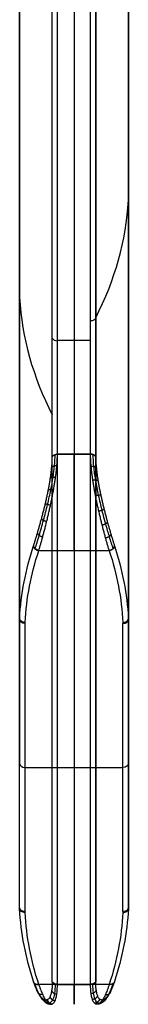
# Model space of a CAD drawing. Header units: centimetres. Extents: x -11 to 25.4, y -15 to 20.7.
# Tile 200 of 256: x 14.1 to 14.5, y -7.2 to -3.6. Entities that reach past the tile are written whole.
import ezdxf

# ---------------------------------------------------------------- set-up
doc = ezdxf.new("R2010")
doc.units = ezdxf.units.CM
doc.layers.add('Default', color=7, linetype='Continuous', true_color=0x000000)

msp = doc.modelspace()

# ---------------------------------------------------------------- linework, layer by layer
at = {"layer": 'Default'}
for p, q in [((14.51, -6.3498, 6.3498), (14.51, 1.1981, -1.1981)), ((14.31, -0.4888, 2.4333), (14.31, -5.2149, 7.1595)), ((14.3899, -1.6074, 3.5334), (14.3899, -5.2242, 7.1502)), ((14.11, -2.1213, 2.1213), (14.11, -6.3498, 6.3498)), ((14.31, -2.4333, 0.4888), (14.31, -7.1595, 5.2149)), ((14.11, -3.6738, 4.7305), (14.11, -4.7305, 3.6738)), ((14.3899, -7.1502, 5.2242), (14.3899, -3.9506, 2.0246)), ((14.2489, -4.7964, 2.8518), (14.3711, -4.7964, 2.8518)), ((14.3711, -5.2149, 7.1595), (14.2489, -5.2149, 7.1595)), ((14.31, -5.5685, 7.1595), (14.31, -7.1595, 5.5685)), ((14.13, -6.364, 6.364), (14.49, -6.364, 6.364)), ((14.2489, -7.1595, 5.2149), (14.3711, -7.1595, 5.2149))]:
    msp.add_line(p, q, dxfattribs=at)
at = {"layer": 'Default', "extrusion": (0, 0.707107, -0.707107)}
for centre, radius, start, end in [((-14.26, 0.7471, -5.9393), 0.15, 0, 2.2262), ((-14.36, -0.7471, -5.2653), 0.15, 180, 182.2262), ((-14.26, -0.7471, -5.9393), 0.15, 357.7738, 0), ((-14.3711, -1.355, -5.3085), 0.02, 199.7761, 270), ((-14.26, 0.7471, -9), 0.13, 0.0078, 2.2262), ((-14.36, 0.7471, -9), 0.13, 177.7738, 179.9943), ((-14.26, -0.7471, -9), 0.13, 357.7738, 359.9972), ((-14.36, -0.7471, -9), 0.13, 180.0039, 182.2262)]:
    msp.add_arc(centre, radius, start, end, dxfattribs=at)
at = {"layer": 'Default', "extrusion": (0, -0.707107, 0.707107)}
for centre, radius, start, end in [((12.5114, -0.6753, 5.305), 2, 339.9254, 357.7738), ((16.1086, -0.6753, 5.8087), 2, 182.2262, 200.0776), ((14.2489, -1.355, 5.4114), 0.02, 200.0776, 270)]:
    msp.add_arc(centre, radius, start, end, dxfattribs=at)
at = {"layer": 'Default', "extrusion": (5.96678e-09, 0.707107, -0.707107)}
msp.add_arc((-14.2489, 1.355, -8.75), 0.02, 20.0776, 90, dxfattribs=at)
at = {"layer": 'Default', "extrusion": (-1, 0, 0)}
msp.add_arc((5.3917, 6.9827, -14.31), 0.25, 45, 135, dxfattribs=at)
at = {"layer": 'Default', "extrusion": (3.84105e-07, 0.707107, -0.707106)}
msp.add_arc((-14.3711, 1.355, -8.75), 0.02, 90, 159.9223, dxfattribs=at)
at = {"layer": 'Default', "extrusion": (3.86401e-11, 0.707107, -0.707107)}
msp.add_arc((-16.1086, 0.6753, -8.98), 2, 2.2262, 13.1283, dxfattribs=at)
at = {"layer": 'Default', "extrusion": (-0.227131, -0.688625, -0.688627)}
msp.add_arc((15.2065, 5.7548, -4.3164), 0.02, 77.2035, 167.2035, dxfattribs=at)
at = {"layer": 'Default', "extrusion": (-0.227132, 0.688626, 0.688626)}
msp.add_arc((-11.9732, 11.9282, -2.1841), 0.02, 77.2034, 167.2034, dxfattribs=at)
at = {"layer": 'Default', "extrusion": (-1.90205e-11, 0.707107, -0.707107)}
msp.add_arc((-12.5114, 0.6753, -8.98), 2, 166.8717, 177.7738, dxfattribs=at)
at = {"layer": 'Default', "extrusion": (-1.981e-11, 0.707107, -0.707107)}
msp.add_arc((-16.1086, 0.6753, -9), 1.98, 2.2262, 13.1283, dxfattribs=at)
at = {"layer": 'Default', "extrusion": (-7.21506e-14, 0.707107, -0.707107)}
msp.add_arc((-12.5114, 0.6753, -9), 1.98, 166.8717, 177.7738, dxfattribs=at)
at = {"layer": 'Default', "extrusion": (-8.37383e-14, 0.707107, -0.707107)}
msp.add_arc((-14.26, 0.7471, -8.98), 0.15, 0, 2.2262, dxfattribs=at)
at = {"layer": 'Default', "extrusion": (-3.5371e-11, -0.707107, -0.707107)}
for centre, start, end in [((14.13, 8.98, -0.7471), 90, 180), ((14.49, 8.98, 0.7471), 360, 90)]:
    msp.add_arc(centre, 0.02, start, end, dxfattribs=at)
at = {"layer": 'Default', "extrusion": (-0.038845, -0.706573, -0.706573)}
msp.add_arc((14.4282, 8.4263, -1.3005), 0.02, 87.7755, 177.7755, dxfattribs=at)
at = {"layer": 'Default', "extrusion": (-3.01446e-13, 0.707107, -0.707107)}
msp.add_arc((-14.26, 0.7471, -9), 0.13, 360, 2.2262, dxfattribs=at)
at = {"layer": 'Default', "extrusion": (-0.038845, 0.706573, 0.706573)}
msp.add_arc((-14.1487, 9.5364, 0.1888), 0.02, 87.7755, 177.7755, dxfattribs=at)
at = {"layer": 'Default', "extrusion": (-5.17889e-12, 0.707107, -0.707107)}
msp.add_arc((-14.36, 0.7471, -9), 0.13, 177.7738, 180, dxfattribs=at)
at = {"layer": 'Default', "extrusion": (-3.5371e-11, 0.707107, 0.707107)}
msp.add_arc((-14.49, 8.98, 0.7471), 0.02, 90, 180, dxfattribs=at)
at = {"layer": 'Default', "extrusion": (4.39123e-12, 0.707107, -0.707107)}
msp.add_arc((-14.36, 0.7471, -8.98), 0.15, 177.7738, 180, dxfattribs=at)
at = {"layer": 'Default', "extrusion": (0, 0.707107, 0.707107)}
msp.add_arc((-14.13, 8.98), 0.02, 0, 90, dxfattribs=at)
at = {"layer": 'Default', "extrusion": (0, -0.707107, -0.707107)}
msp.add_arc((14.49, 8.98), 0.02, 360, 90, dxfattribs=at)
at = {"layer": 'Default', "extrusion": (-4.39123e-12, 0.707107, -0.707107)}
msp.add_arc((-14.26, -0.7471, -8.98), 0.15, 357.7738, 0, dxfattribs=at)
at = {"layer": 'Default', "extrusion": (3.5371e-11, -0.707107, -0.707107)}
msp.add_arc((14.13, 8.98, 0.7471), 0.02, 90, 180, dxfattribs=at)
at = {"layer": 'Default', "extrusion": (3.8625e-11, 0.707107, -0.707107)}
msp.add_arc((-16.1086, -0.6753, -8.98), 2, 346.8717, 357.7738, dxfattribs=at)
at = {"layer": 'Default', "extrusion": (0.038845, -0.706573, -0.706573)}
msp.add_arc((13.731, 9.5202, 1.3005), 0.02, 92.2245, 182.2245, dxfattribs=at)
at = {"layer": 'Default', "extrusion": (-1.57106e-11, 0.707107, -0.707107)}
msp.add_arc((-14.26, -0.7471, -9), 0.13, 357.7738, 0, dxfattribs=at)
at = {"layer": 'Default', "extrusion": (-4.22405e-14, 0.707107, -0.707107)}
msp.add_arc((-16.1086, -0.6753, -9), 1.98, 346.8717, 357.7738, dxfattribs=at)
at = {"layer": 'Default', "extrusion": (1.97905e-11, 0.707107, -0.707107)}
msp.add_arc((-12.5114, -0.6753, -9), 1.98, 182.2262, 193.1283, dxfattribs=at)
at = {"layer": 'Default', "extrusion": (-3.86725e-11, 0.707107, -0.707107)}
msp.add_arc((-12.5114, -0.6753, -8.98), 2, 182.2262, 193.1283, dxfattribs=at)
at = {"layer": 'Default', "extrusion": (0.038845, 0.706573, 0.706573)}
msp.add_arc((-14.8458, 8.4101, -0.1888), 0.02, 92.2245, 182.2245, dxfattribs=at)
at = {"layer": 'Default', "extrusion": (-5.17502e-12, 0.707107, -0.707107)}
msp.add_arc((-14.36, -0.7471, -9), 0.13, 180, 182.2262, dxfattribs=at)
at = {"layer": 'Default', "extrusion": (-3.34953e-15, 0.707107, -0.707107)}
msp.add_arc((-14.36, -0.7471, -8.98), 0.15, 180, 182.2262, dxfattribs=at)
at = {"layer": 'Default', "extrusion": (0.227132, -0.688626, -0.688626)}
msp.add_arc((11.2286, 11.7591, 4.3164), 0.02, 102.7966, 192.7966, dxfattribs=at)
at = {"layer": 'Default', "extrusion": (-3.84105e-07, 0.707106, -0.707107)}
msp.add_arc((-14.2489, -1.355, -8.75), 0.02, 270, 339.9224, dxfattribs=at)
at = {"layer": 'Default', "extrusion": (-5.96658e-09, 0.707107, -0.707107)}
msp.add_arc((-14.3711, -1.355, -8.75), 0.02, 200.0776, 270, dxfattribs=at)
at = {"layer": 'Default', "extrusion": (-0.227131, -0.688627, -0.688625)}
msp.add_arc((15.9511, 5.5857, -2.1841), 0.02, 347.2035, 77.2035, dxfattribs=at)
at = {"layer": 'Default', "extrusion": (1, 0, 0)}
msp.add_arc((-6.9827, 5.3917, 14.31), 0.25, 135, 225, dxfattribs=at)
at = {"layer": 'Default'}
for points, knots in [([(14.3899, -5.2242, 7.1502), (14.3899, -4.6883, 6.6143), (14.3898, -3.6129, 5.5389), (14.3901, -1.9894, 3.9146), (14.3896, -0.8988, 2.8256), (14.3897, -0.3521, 2.2788)], [-68.896241, -68.896241, -68.896241, -68.896241, -45.930827, -22.965413, 0, 0, 0, 0]), ([(14.1666, -5.5621, 7.1576), (14.1666, -5.5621, 7.1576), (14.1715, -5.5472, 7.1724), (14.1818, -5.5143, 7.1978), (14.1979, -5.4583, 7.222), (14.2128, -5.4009, 7.2315), (14.2249, -5.347, 7.2278), (14.2335, -5.2991, 7.2142), (14.2391, -5.255, 7.1917), (14.2405, -5.2287, 7.1706), (14.2405, -5.2162, 7.1581), (14.2405, -5.2162, 7.1581)], [0, 0, 0, 0, 0, 0.165092, 0.323906, 0.479906, 0.62126, 0.74477, 0.865102, 1, 1, 1, 1, 1]), ([(14.3795, -5.2162, 7.1581), (14.3795, -5.2162, 7.1581), (14.3795, -5.2295, 7.1714), (14.3811, -5.259, 7.1948), (14.3881, -5.3101, 7.2189), (14.3989, -5.3652, 7.2306), (14.412, -5.42, 7.2295), (14.4258, -5.4715, 7.217), (14.4399, -5.5197, 7.1938), (14.4489, -5.5484, 7.1712), (14.4534, -5.5621, 7.1576), (14.4534, -5.5621, 7.1576)], [0, 0, 0, 0, 0, 0.14331, 0.285172, 0.431823, 0.578159, 0.714279, 0.848733, 1, 1, 1, 1, 1]), ([(14.2405, -7.1581, 5.2162), (14.2405, -7.1581, 5.2162), (14.2405, -7.1714, 5.2295), (14.2389, -7.1948, 5.259), (14.2319, -7.2189, 5.3101), (14.2211, -7.2306, 5.3652), (14.208, -7.2295, 5.42), (14.1942, -7.217, 5.4715), (14.1801, -7.1938, 5.5197), (14.1711, -7.1712, 5.5484), (14.1666, -7.1576, 5.5621), (14.1666, -7.1576, 5.5621)], [0, 0, 0, 0, 0, 0.14331, 0.285172, 0.431823, 0.578159, 0.714279, 0.848733, 1, 1, 1, 1, 1]), ([(14.4534, -7.1576, 5.5621), (14.4534, -7.1576, 5.5621), (14.4485, -7.1724, 5.5472), (14.4382, -7.1978, 5.5143), (14.4221, -7.222, 5.4583), (14.4072, -7.2315, 5.4009), (14.3951, -7.2278, 5.347), (14.3865, -7.2142, 5.2991), (14.3809, -7.1917, 5.255), (14.3795, -7.1706, 5.2287), (14.3795, -7.1581, 5.2162), (14.3795, -7.1581, 5.2162)], [0, 0, 0, 0, 0, 0.165092, 0.323906, 0.479906, 0.62126, 0.74477, 0.865102, 1, 1, 1, 1, 1])]:
    msp.add_open_spline(points, degree=3, knots=knots, dxfattribs=at)
for points, degree in [([(14.2489, -5.2149, 7.1595), (14.249, -2.8519, 4.7964), (14.2491, -0.4888, 2.4333)], 2), ([(14.3711, -5.2149, 7.1595), (14.3711, -2.8518, 4.7964), (14.3711, -0.4888, 2.4333)], 2), ([(14.5099, -5.8174, 6.8822), (14.5099, -3.1907, 4.2556), (14.5099, -0.5641, 1.6289)], 2), ([(14.51, -5.8215, 6.8781), (14.51, -3.1948, 4.2515), (14.51, -0.5682, 1.6248)], 2), ([(14.2301, -5.2242, 7.1502), (14.2301, -3.0196, 4.9455), (14.2301, -0.8149, 2.7409)], 2), ([(14.1101, -5.8174, 6.8822), (14.1101, -3.6663, 4.7311), (14.1101, -1.5152, 2.58)], 2), ([(14.11, -5.8215, 6.8781), (14.11, -3.6738, 4.7305), (14.11, -1.5262, 2.5828)], 2), ([(14.51, -1.6248, 0.5682), (14.51, -4.2515, 3.1948), (14.51, -6.8781, 5.8215)], 2), ([(14.5099, -1.6289, 0.564), (14.5099, -4.2556, 3.1907), (14.5099, -6.8822, 5.8174)], 2), ([(14.3895, -2.279, 0.3519), (14.3895, -2.8257, 0.8987), (14.39, -3.9147, 1.9893), (14.3898, -5.539, 3.6129), (14.3899, -6.6143, 4.6883), (14.3899, -7.1502, 5.2242)], 3), ([(14.2489, -7.1595, 5.2149), (14.249, -4.7964, 2.8519), (14.2491, -2.4333, 0.4888)], 2), ([(14.3711, -7.1595, 5.2149), (14.3711, -4.7964, 2.8518), (14.3711, -2.4333, 0.4888)], 2), ([(14.11, -6.8781, 5.8215), (14.11, -4.7305, 3.6738), (14.11, -2.5828, 1.5262)], 2), ([(14.1101, -6.8822, 5.8174), (14.1101, -4.7311, 3.6663), (14.1101, -2.58, 1.5152)], 2), ([(14.2301, -7.1502, 5.2242), (14.2301, -4.9455, 3.0196), (14.2301, -2.7409, 0.8149)], 2), ([(14.1609, -5.5511, 7.1485), (14.162, -5.5476, 7.152), (14.1644, -5.5405, 7.1587), (14.168, -5.529, 7.1682), (14.1717, -5.5169, 7.177), (14.1756, -5.5042, 7.185), (14.1794, -5.491, 7.1922), (14.1834, -5.4774, 7.1985), (14.1873, -5.4634, 7.204), (14.1912, -5.4491, 7.2085), (14.195, -5.4345, 7.2121), (14.1988, -5.4198, 7.2148), (14.2025, -5.4051, 7.2164), (14.206, -5.3903, 7.2172), (14.2093, -5.3756, 7.217), (14.2125, -5.361, 7.2158), (14.2155, -5.3466, 7.2138), (14.2182, -5.3324, 7.2109), (14.2207, -5.3186, 7.2071), (14.2229, -5.3051, 7.2025), (14.2248, -5.292, 7.1971), (14.2265, -5.2794, 7.1909), (14.2278, -5.2672, 7.1841), (14.2289, -5.2555, 7.1765), (14.2296, -5.2444, 7.1683), (14.23, -5.2339, 7.1595), (14.2301, -5.2274, 7.1533), (14.2301, -5.2242, 7.1502)], 3), ([(14.1804, -5.5685, 7.1595), (14.1815, -5.5647, 7.1632), (14.1838, -5.557, 7.1704), (14.1874, -5.5447, 7.1806), (14.1911, -5.5318, 7.19), (14.1948, -5.5182, 7.1985), (14.1986, -5.5041, 7.2062), (14.2025, -5.4896, 7.2129), (14.2063, -5.4747, 7.2187), (14.2101, -5.4594, 7.2235), (14.2139, -5.4438, 7.2274), (14.2176, -5.4281, 7.2302), (14.2212, -5.4122, 7.232), (14.2247, -5.3963, 7.2328), (14.228, -5.3805, 7.2326), (14.2312, -5.3647, 7.2314), (14.2341, -5.3492, 7.2292), (14.2368, -5.3338, 7.2261), (14.2393, -5.3188, 7.222), (14.2415, -5.3041, 7.217), (14.2435, -5.2898, 7.2111), (14.2451, -5.2759, 7.2044), (14.2465, -5.2626, 7.197), (14.2476, -5.2498, 7.1887), (14.2484, -5.2375, 7.1797), (14.2488, -5.2258, 7.1699), (14.2489, -5.2185, 7.163), (14.2489, -5.2149, 7.1595)], 3), ([(14.2489, -5.2149, 7.1595), (14.31, -5.2149, 7.1595), (14.3711, -5.2149, 7.1595)], 2), ([(14.4396, -5.5685, 7.1595), (14.4385, -5.5647, 7.1632), (14.4362, -5.557, 7.1704), (14.4326, -5.5447, 7.1806), (14.4289, -5.5317, 7.19), (14.4252, -5.5182, 7.1985), (14.4214, -5.5041, 7.2062), (14.4175, -5.4895, 7.2129), (14.4137, -5.4746, 7.2187), (14.4098, -5.4593, 7.2236), (14.4061, -5.4437, 7.2274), (14.4023, -5.4279, 7.2302), (14.3987, -5.4121, 7.232), (14.3953, -5.3962, 7.2328), (14.3919, -5.3803, 7.2326), (14.3888, -5.3646, 7.2314), (14.3859, -5.349, 7.2292), (14.3831, -5.3337, 7.226), (14.3807, -5.3187, 7.2219), (14.3784, -5.304, 7.217), (14.3765, -5.2897, 7.2111), (14.3748, -5.2759, 7.2044), (14.3735, -5.2626, 7.1969), (14.3724, -5.2497, 7.1887), (14.3716, -5.2375, 7.1797), (14.3712, -5.2258, 7.1699), (14.3711, -5.2185, 7.163), (14.3711, -5.2149, 7.1595)], 3), ([(14.3899, -5.2242, 7.1502), (14.3899, -5.2274, 7.1533), (14.39, -5.2339, 7.1595), (14.3904, -5.2443, 7.1682), (14.3911, -5.2554, 7.1764), (14.3922, -5.267, 7.184), (14.3935, -5.2792, 7.1908), (14.3952, -5.2918, 7.197), (14.3971, -5.3049, 7.2024), (14.3993, -5.3183, 7.207), (14.4018, -5.3322, 7.2108), (14.4045, -5.3463, 7.2137), (14.4074, -5.3606, 7.2158), (14.4106, -5.3752, 7.217), (14.4139, -5.3899, 7.2172), (14.4174, -5.4047, 7.2165), (14.4211, -5.4195, 7.2148), (14.4249, -5.4342, 7.2122), (14.4287, -5.4488, 7.2086), (14.4326, -5.4631, 7.2041), (14.4366, -5.4772, 7.1986), (14.4405, -5.4908, 7.1923), (14.4444, -5.5041, 7.1851), (14.4482, -5.5168, 7.1771), (14.452, -5.5289, 7.1683), (14.4556, -5.5404, 7.1588), (14.458, -5.5476, 7.152), (14.4591, -5.5511, 7.1485)], 3), ([(14.1804, -5.5685, 7.1595), (14.31, -5.5685, 7.1595), (14.4396, -5.5685, 7.1595)], 2), ([(14.11, -6.8781, 5.8215), (14.11, -6.3498, 6.3498), (14.11, -5.8215, 6.8781)], 2), ([(14.13, -6.8923, 5.8357), (14.13, -6.364, 6.364), (14.13, -5.8357, 6.8923)], 2), ([(14.49, -6.8923, 5.8357), (14.49, -6.364, 6.364), (14.49, -5.8357, 6.8923)], 2), ([(14.51, -6.8781, 5.8215), (14.51, -6.3498, 6.3498), (14.51, -5.8215, 6.8781)], 2), ([(14.2301, -7.1502, 5.2242), (14.2301, -7.1533, 5.2274), (14.23, -7.1595, 5.2339), (14.2296, -7.1682, 5.2443), (14.2289, -7.1764, 5.2554), (14.2278, -7.184, 5.267), (14.2265, -7.1908, 5.2792), (14.2248, -7.197, 5.2918), (14.2229, -7.2024, 5.3049), (14.2207, -7.207, 5.3183), (14.2182, -7.2108, 5.3322), (14.2155, -7.2137, 5.3463), (14.2126, -7.2158, 5.3606), (14.2094, -7.217, 5.3752), (14.2061, -7.2172, 5.3899), (14.2026, -7.2165, 5.4047), (14.1989, -7.2148, 5.4195), (14.1951, -7.2122, 5.4342), (14.1913, -7.2086, 5.4488), (14.1874, -7.2041, 5.4631), (14.1834, -7.1986, 5.4772), (14.1795, -7.1923, 5.4908), (14.1756, -7.1851, 5.5041), (14.1718, -7.1771, 5.5168), (14.168, -7.1683, 5.5289), (14.1644, -7.1588, 5.5404), (14.162, -7.152, 5.5476), (14.1609, -7.1485, 5.5511)], 3), ([(14.4591, -7.1485, 5.5511), (14.458, -7.152, 5.5476), (14.4556, -7.1587, 5.5405), (14.452, -7.1682, 5.529), (14.4483, -7.177, 5.5169), (14.4444, -7.185, 5.5042), (14.4406, -7.1922, 5.491), (14.4366, -7.1985, 5.4774), (14.4327, -7.204, 5.4634), (14.4288, -7.2085, 5.4491), (14.425, -7.2121, 5.4345), (14.4212, -7.2148, 5.4198), (14.4175, -7.2164, 5.4051), (14.414, -7.2172, 5.3903), (14.4107, -7.217, 5.3756), (14.4075, -7.2158, 5.361), (14.4045, -7.2138, 5.3466), (14.4018, -7.2109, 5.3324), (14.3993, -7.2071, 5.3186), (14.3971, -7.2025, 5.3051), (14.3952, -7.1971, 5.292), (14.3935, -7.1909, 5.2794), (14.3922, -7.1841, 5.2672), (14.3911, -7.1765, 5.2555), (14.3904, -7.1683, 5.2444), (14.39, -7.1595, 5.2339), (14.3899, -7.1533, 5.2274), (14.3899, -7.1502, 5.2242)], 3), ([(14.1804, -7.1595, 5.5685), (14.1815, -7.1632, 5.5647), (14.1838, -7.1704, 5.557), (14.1874, -7.1806, 5.5447), (14.1911, -7.19, 5.5317), (14.1948, -7.1985, 5.5182), (14.1986, -7.2062, 5.5041), (14.2025, -7.2129, 5.4895), (14.2063, -7.2187, 5.4746), (14.2102, -7.2236, 5.4593), (14.2139, -7.2274, 5.4437), (14.2177, -7.2302, 5.4279), (14.2213, -7.232, 5.4121), (14.2247, -7.2328, 5.3962), (14.2281, -7.2326, 5.3803), (14.2312, -7.2314, 5.3646), (14.2341, -7.2292, 5.349), (14.2369, -7.226, 5.3337), (14.2393, -7.2219, 5.3187), (14.2416, -7.217, 5.304), (14.2435, -7.2111, 5.2897), (14.2452, -7.2044, 5.2759), (14.2465, -7.1969, 5.2626), (14.2476, -7.1887, 5.2497), (14.2484, -7.1797, 5.2375), (14.2488, -7.1699, 5.2258), (14.2489, -7.163, 5.2185), (14.2489, -7.1595, 5.2149)], 3), ([(14.4396, -7.1595, 5.5685), (14.31, -7.1595, 5.5685), (14.1804, -7.1595, 5.5685)], 2), ([(14.3711, -7.1595, 5.2149), (14.31, -7.1595, 5.2149), (14.2489, -7.1595, 5.2149)], 2), ([(14.4396, -7.1595, 5.5685), (14.4385, -7.1632, 5.5647), (14.4362, -7.1704, 5.557), (14.4326, -7.1806, 5.5447), (14.4289, -7.19, 5.5318), (14.4252, -7.1985, 5.5182), (14.4214, -7.2062, 5.5041), (14.4175, -7.2129, 5.4896), (14.4137, -7.2187, 5.4747), (14.4099, -7.2235, 5.4594), (14.4061, -7.2274, 5.4438), (14.4024, -7.2302, 5.4281), (14.3988, -7.232, 5.4122), (14.3953, -7.2328, 5.3963), (14.392, -7.2326, 5.3805), (14.3888, -7.2314, 5.3647), (14.3859, -7.2292, 5.3492), (14.3832, -7.2261, 5.3338), (14.3807, -7.222, 5.3188), (14.3785, -7.217, 5.3041), (14.3765, -7.2111, 5.2898), (14.3749, -7.2044, 5.2759), (14.3735, -7.197, 5.2626), (14.3724, -7.1887, 5.2498), (14.3716, -7.1797, 5.2375), (14.3712, -7.1699, 5.2258), (14.3711, -7.163, 5.2185), (14.3711, -7.1595, 5.2149)], 3)]:
    msp.add_open_spline(points, degree=degree, dxfattribs=at)
for points, weights in [([(14.2301, -5.2242, 7.1502), (14.2331, -5.2186, 7.1558), (14.2401, -5.2149, 7.1595), (14.2489, -5.2149, 7.1595)], [1.17157256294, 0.996167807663, 0.955254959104, 1.04883401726]), ([(14.3899, -5.2242, 7.1502), (14.3869, -5.2186, 7.1558), (14.3799, -5.2149, 7.1595), (14.3711, -5.2149, 7.1595)], [1.17157267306, 0.996167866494, 0.955254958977, 1.04883395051]), ([(14.2282, -5.2629, 7.1812), (14.231, -5.2587, 7.1882), (14.2381, -5.2564, 7.1929), (14.247, -5.2569, 7.1933)], [1.17157256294, 0.994523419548, 0.954499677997, 1.05150133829]), ([(14.3921, -5.2655, 7.1829), (14.3892, -5.2615, 7.1899), (14.3822, -5.2592, 7.1947), (14.3733, -5.2598, 7.1951)], [1.17157267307, 0.994315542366, 0.954405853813, 1.05184360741]), ([(14.2233, -5.3022, 7.2012), (14.226, -5.2995, 7.2092), (14.2331, -5.2984, 7.2146), (14.2421, -5.2996, 7.2151)], [1.17157256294, 0.990488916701, 0.952746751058, 1.05834606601]), ([(14.2157, -5.3455, 7.2134), (14.2181, -5.3443, 7.2222), (14.2252, -5.3446, 7.2282), (14.2346, -5.3464, 7.2285)], [1.17157256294, 0.984274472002, 0.950325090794, 1.06972441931]), ([(14.3983, -5.3125, 7.205), (14.3957, -5.3102, 7.2132), (14.3886, -5.3094, 7.2188), (14.3795, -5.3107, 7.2192)], [1.17157267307, 0.989146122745, 0.952194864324, 1.06071889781]), ([(14.4083, -5.3646, 7.216), (14.406, -5.3642, 7.2251), (14.3988, -5.3651, 7.2313), (14.3893, -5.3671, 7.2315)], [1.17157267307, 0.981088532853, 0.9492144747, 1.07595049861]), ([(14.2045, -5.3964, 7.2168), (14.2065, -5.3973, 7.2263), (14.2138, -5.3992, 7.2326), (14.2236, -5.4015, 7.2325)], [1.17157256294, 0.975359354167, 0.947440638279, 1.08781641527]), ([(14.4206, -5.4173, 7.2149), (14.4188, -5.419, 7.2246), (14.4114, -5.4217, 7.2309), (14.4015, -5.4242, 7.2306)], [1.17157267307, 0.971350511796, 0.946370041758, 1.09663126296]), ([(14.1905, -5.4517, 7.2076), (14.1918, -5.4549, 7.2174), (14.1994, -5.4587, 7.2235), (14.2096, -5.4613, 7.2228)], [1.17157256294, 0.964427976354, 0.944852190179, 1.11284520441]), ([(14.4331, -5.4648, 7.2033), (14.4319, -5.4686, 7.2131), (14.4243, -5.4729, 7.2191), (14.4139, -5.4754, 7.2182)], [1.17157267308, 0.96169241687, 0.944367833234, 1.11959892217]), ([(14.1756, -5.504, 7.1849), (14.1763, -5.5098, 7.1944), (14.1841, -5.5154, 7.2), (14.1949, -5.5178, 7.1986)], [1.17157256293, 0.953255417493, 0.943286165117, 1.14166480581]), ([(14.4457, -5.5083, 7.1823), (14.4451, -5.5143, 7.1917), (14.4372, -5.52, 7.1973), (14.4264, -5.5224, 7.1958)], [1.17157267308, 0.952313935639, 0.943204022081, 1.1442429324]), ([(14.1609, -5.5511, 7.1485), (14.1609, -5.5594, 7.1568), (14.1689, -5.5666, 7.1613), (14.1804, -5.5685, 7.1595)], [1.17157256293, 0.942809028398, 0.942809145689, 1.17157291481]), ([(14.4591, -5.5511, 7.1485), (14.4591, -5.5594, 7.1568), (14.4511, -5.5666, 7.1613), (14.4396, -5.5685, 7.1595)], [1.17157267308, 0.942809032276, 0.942809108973, 1.17157290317]), ([(14.1609, -7.1485, 5.5511), (14.1609, -7.1568, 5.5594), (14.1689, -7.1613, 5.5666), (14.1804, -7.1595, 5.5685)], [1.17157267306, 0.942809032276, 0.942809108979, 1.17157290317]), ([(14.2301, -7.1502, 5.2242), (14.2331, -7.1558, 5.2186), (14.2401, -7.1595, 5.2149), (14.2489, -7.1595, 5.2149)], [1.17157267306, 0.996167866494, 0.955254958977, 1.04883395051]), ([(14.3899, -7.1502, 5.2242), (14.3869, -7.1558, 5.2186), (14.3799, -7.1595, 5.2149), (14.3711, -7.1595, 5.2149)], [1.17157256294, 0.996167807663, 0.955254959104, 1.04883401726]), ([(14.4591, -7.1485, 5.5511), (14.4591, -7.1568, 5.5594), (14.4511, -7.1613, 5.5666), (14.4396, -7.1595, 5.5685)], [1.17157256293, 0.9428090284, 0.94280914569, 1.1715729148]), ([(14.1743, -7.1823, 5.5083), (14.1749, -7.1917, 5.5143), (14.1828, -7.1973, 5.52), (14.1936, -7.1958, 5.5224)], [1.17157267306, 0.952313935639, 0.943204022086, 1.1442429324]), ([(14.2279, -7.1829, 5.2655), (14.2308, -7.1899, 5.2615), (14.2378, -7.1947, 5.2592), (14.2467, -7.1951, 5.2598)], [1.17157267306, 0.994315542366, 0.954405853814, 1.05184360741]), ([(14.3918, -7.1812, 5.2629), (14.389, -7.1882, 5.2587), (14.3819, -7.1929, 5.2564), (14.373, -7.1933, 5.2569)], [1.17157256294, 0.994523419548, 0.954499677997, 1.05150133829]), ([(14.4444, -7.1849, 5.504), (14.4437, -7.1944, 5.5098), (14.4359, -7.2, 5.5154), (14.4251, -7.1986, 5.5178)], [1.17157256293, 0.953255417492, 0.943286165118, 1.14166480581]), ([(14.1869, -7.2033, 5.4648), (14.1881, -7.2131, 5.4686), (14.1957, -7.2191, 5.4729), (14.2061, -7.2182, 5.4754)], [1.17157267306, 0.96169241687, 0.944367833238, 1.11959892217]), ([(14.1994, -7.2149, 5.4173), (14.2012, -7.2246, 5.419), (14.2086, -7.2309, 5.4217), (14.2185, -7.2306, 5.4242)], [1.17157267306, 0.971350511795, 0.946370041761, 1.09663126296]), ([(14.2117, -7.216, 5.3646), (14.214, -7.2251, 5.3642), (14.2212, -7.2313, 5.3651), (14.2307, -7.2315, 5.3671)], [1.17157267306, 0.981088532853, 0.949214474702, 1.07595049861]), ([(14.2217, -7.205, 5.3125), (14.2243, -7.2132, 5.3102), (14.2314, -7.2188, 5.3094), (14.2405, -7.2192, 5.3107)], [1.17157267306, 0.989146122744, 0.952194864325, 1.06071889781]), ([(14.3967, -7.2012, 5.3022), (14.394, -7.2092, 5.2995), (14.3869, -7.2146, 5.2984), (14.3779, -7.2151, 5.2996)], [1.17157256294, 0.990488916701, 0.952746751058, 1.05834606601]), ([(14.4043, -7.2134, 5.3455), (14.4019, -7.2222, 5.3443), (14.3948, -7.2282, 5.3446), (14.3854, -7.2285, 5.3464)], [1.17157256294, 0.984274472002, 0.950325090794, 1.06972441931]), ([(14.4155, -7.2168, 5.3964), (14.4135, -7.2263, 5.3973), (14.4062, -7.2326, 5.3992), (14.3964, -7.2325, 5.4015)], [1.17157256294, 0.975359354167, 0.947440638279, 1.08781641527]), ([(14.4295, -7.2076, 5.4517), (14.4282, -7.2174, 5.4549), (14.4206, -7.2235, 5.4587), (14.4104, -7.2228, 5.4613)], [1.17157256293, 0.964427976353, 0.944852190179, 1.11284520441])]:
    msp.add_rational_spline(points, weights, degree=3, dxfattribs=at)

doc.saveas('drawing.dxf')
